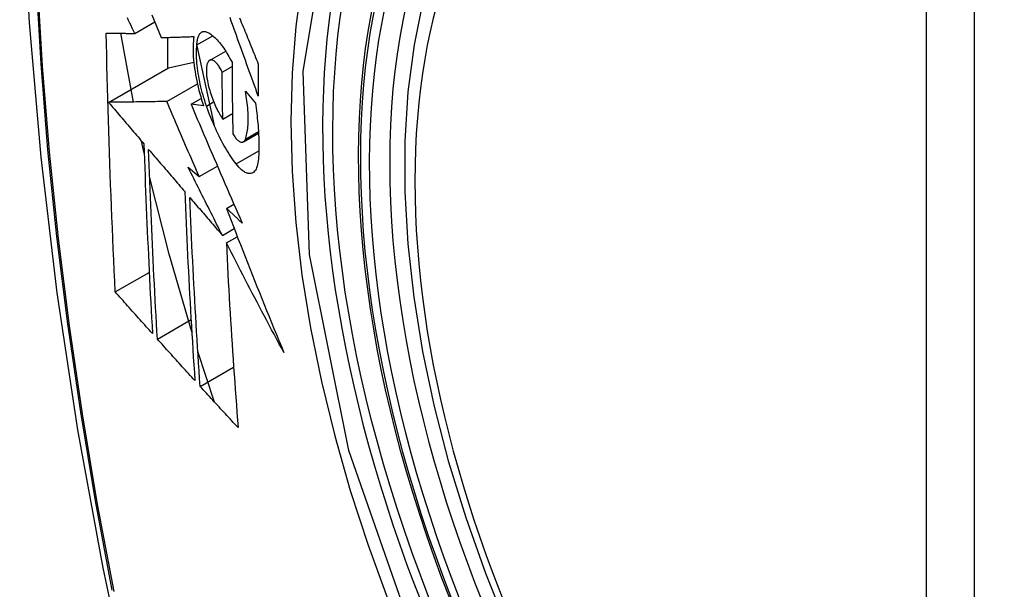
# Model space of a CAD drawing. Header units: inches. Extents: x 338.7 to 398.8, y 125.2 to 189.8.
# Tile 90 of 95: x 382.693 to 383.033, y 162.555 to 162.752. Entities that reach past the tile are written whole.
import ezdxf

# ---------------------------------------------------------------- set-up
doc = ezdxf.new("R2010")
doc.units = ezdxf.units.IN
doc.header["$MEASUREMENT"] = 0
doc.layers.add('Visible Edges(ANSI)', color=7, linetype='Continuous', lineweight=25)
doc.layers.add('Visible Tangent Edges(ANSI)', color=7, linetype='Continuous', lineweight=25)

msp = doc.modelspace()

# ---------------------------------------------------------------- linework, layer by layer
at = {"layer": 'Visible Edges(ANSI)'}
for p, q in [((382.73282, 162.7469), (382.73975, 162.75089)), ((382.73236, 162.7232), (382.72805, 162.74692)), ((382.74415, 162.74551), (382.74415, 162.73482)), ((382.7543, 162.74293), (382.75978, 162.74609)), ((382.75428, 162.74263), (382.76025, 162.7151)), ((382.75871, 162.73758), (382.76426, 162.74078)), ((382.74451, 162.73502), (382.75323, 162.73693)), ((382.72376, 162.72308), (382.74451, 162.73502)), ((382.76304, 162.73351), (382.76645, 162.73547)), ((382.74388, 162.72337), (382.75447, 162.72947)), ((382.77106, 162.72695), (382.77451, 162.72282)), ((382.75228, 162.72244), (382.75579, 162.72446)), ((382.75663, 162.72183), (382.75228, 162.72244)), ((382.76326, 162.71729), (382.76661, 162.71922)), ((382.73609, 162.70553), (382.73517, 162.7097)), ((382.77036, 162.70944), (382.7756, 162.71246)), ((382.75126, 162.70069), (382.75512, 162.69742)), ((382.75512, 162.69742), (382.76141, 162.70103)), ((382.76452, 162.68646), (382.76709, 162.68794)), ((382.76313, 162.67715), (382.76719, 162.67949)), ((382.76448, 162.67451), (382.76828, 162.67669)), ((382.7261, 162.65759), (382.73782, 162.66434)), ((382.74063, 162.64133), (382.75228, 162.64804)), ((382.7604, 162.61958), (382.75463, 162.63709)), ((382.75542, 162.62501), (382.76701, 162.63168))]:
    msp.add_line(p, q, dxfattribs=at)
at = {"layer": 'Visible Edges(ANSI)', "flags": 128}
for points in [[(382.74706, 163.17424), (382.73422, 163.13613), (382.72317, 163.0969), (382.71388, 163.05661), (382.70632, 163.01534), (382.70048, 162.97315), (382.69634, 162.9301), (382.69386, 162.88626), (382.69304, 162.84169), (382.69386, 162.79644), (382.69628, 162.75059), (382.70031, 162.70419), (382.7059, 162.65732), (382.71305, 162.61003), (382.72173, 162.56239), (382.73192, 162.51448), (382.74359, 162.46636)], [(382.86194, 162.54115), (382.85421, 162.56033), (382.84735, 162.5796), (382.84142, 162.59886), (382.83643, 162.61803), (382.8324, 162.63704), (382.82936, 162.65579), (382.82732, 162.67421), (382.82631, 162.69221), (382.82633, 162.70973), (382.82739, 162.72668), (382.82949, 162.743), (382.83265, 162.75861), (382.83686, 162.77344), (382.84212, 162.78743), (382.84841, 162.80049), (382.85574, 162.81256), (382.86408, 162.82355), (382.87341, 162.83339), (382.88366, 162.842), (382.89477, 162.84931)], [(382.73282, 162.7469), (382.73239, 162.74779), (382.73197, 162.74868), (382.73155, 162.74957), (382.73112, 162.75045), (382.7307, 162.75134), (382.73027, 162.75223)], [(382.73876, 162.75333), (382.73956, 162.75135), (382.74036, 162.74938), (382.74115, 162.74741), (382.74195, 162.74544)], [(382.77552, 162.72525), (382.77508, 162.72649), (382.77463, 162.72772), (382.77418, 162.72895), (382.77373, 162.73019), (382.77328, 162.73142), (382.77283, 162.73266), (382.77239, 162.7339), (382.77194, 162.73513), (382.77149, 162.73637), (382.77105, 162.73761), (382.7706, 162.73884), (382.77016, 162.74008), (382.76971, 162.74131), (382.76927, 162.74255), (382.76883, 162.74378), (382.76838, 162.74502), (382.76794, 162.74625), (382.7675, 162.74748), (382.76706, 162.74871), (382.76662, 162.74993), (382.76619, 162.75116), (382.76575, 162.75238)], [(382.76905, 162.75221), (382.76936, 162.75146), (382.76966, 162.7507), (382.76997, 162.74995), (382.77028, 162.74919), (382.77059, 162.74843), (382.77089, 162.74768), (382.7712, 162.74692), (382.77151, 162.74616), (382.77182, 162.7454), (382.77213, 162.74464), (382.77244, 162.74389), (382.77274, 162.74313), (382.77305, 162.74237), (382.77336, 162.74161), (382.77367, 162.74085), (382.77398, 162.74009), (382.77429, 162.73933), (382.7746, 162.73857), (382.77491, 162.73781), (382.77522, 162.73705), (382.77553, 162.7363)], [(382.7261, 162.65759), (382.72592, 162.66128), (382.72574, 162.66497), (382.72557, 162.66866), (382.7254, 162.67236), (382.72524, 162.67605), (382.72508, 162.67975), (382.72492, 162.68346), (382.72477, 162.68716), (382.72462, 162.69087), (382.72448, 162.69458), (382.72434, 162.6983), (382.7242, 162.70202), (382.72407, 162.70575), (382.72395, 162.70948), (382.72383, 162.71321), (382.72371, 162.71695), (382.7236, 162.72069), (382.7235, 162.72444), (382.7234, 162.72818), (382.7233, 162.73193), (382.72321, 162.73569), (382.72313, 162.73944), (382.72305, 162.74319), (382.72298, 162.74695)], [(382.72298, 162.74695), (382.72337, 162.74695), (382.72376, 162.74695), (382.72415, 162.74695), (382.72455, 162.74694), (382.72495, 162.74694), (382.72535, 162.74694), (382.72575, 162.74694), (382.72616, 162.74693), (382.72657, 162.74693), (382.72698, 162.74693), (382.72739, 162.74693), (382.72781, 162.74693), (382.72822, 162.74692), (382.72864, 162.74692), (382.72905, 162.74692), (382.72947, 162.74692), (382.72989, 162.74691), (382.73031, 162.74691), (382.73073, 162.74691), (382.73115, 162.74691), (382.73156, 162.7469), (382.73198, 162.7469), (382.7324, 162.7469), (382.73282, 162.7469)], [(382.7543, 162.74293), (382.75433, 162.74337), (382.75437, 162.74378), (382.75442, 162.74418), (382.75448, 162.74456), (382.75455, 162.74491), (382.75463, 162.74525), (382.75473, 162.74556), (382.75484, 162.74586), (382.75495, 162.74613), (382.75508, 162.74638), (382.75521, 162.7466), (382.75536, 162.74681), (382.75552, 162.74698), (382.75568, 162.74714), (382.75585, 162.74727), (382.75603, 162.74738), (382.75622, 162.74746), (382.75641, 162.74752), (382.75662, 162.74755), (382.75682, 162.74756), (382.75704, 162.74755), (382.75726, 162.74751), (382.75748, 162.74745), (382.75771, 162.74737)], [(382.75771, 162.74737), (382.75806, 162.74721), (382.75841, 162.74703), (382.75876, 162.74682), (382.75912, 162.74659), (382.75948, 162.74632), (382.75985, 162.74604), (382.76021, 162.74572), (382.76058, 162.74538), (382.76096, 162.74502), (382.76133, 162.74463), (382.7617, 162.74422), (382.76207, 162.74378), (382.76245, 162.74332), (382.76282, 162.74284), (382.76319, 162.74234), (382.76356, 162.74182), (382.76393, 162.74127), (382.7643, 162.74071), (382.76467, 162.74012), (382.76503, 162.73952), (382.76539, 162.7389), (382.76574, 162.73826), (382.76609, 162.7376), (382.76644, 162.73693)], [(382.74195, 162.74544), (382.74241, 162.74546), (382.74288, 162.74547), (382.74334, 162.74548), (382.74381, 162.7455), (382.74427, 162.74551), (382.74474, 162.74553), (382.74521, 162.74554), (382.74568, 162.74556), (382.74615, 162.74557), (382.74662, 162.74558), (382.7471, 162.7456), (382.74757, 162.74561), (382.74804, 162.74563), (382.74852, 162.74564), (382.74899, 162.74566), (382.74946, 162.74567), (382.74994, 162.74569), (382.75041, 162.74571), (382.75089, 162.74572), (382.75136, 162.74574), (382.75184, 162.74575), (382.75231, 162.74577), (382.75278, 162.74578), (382.75326, 162.7458)], [(382.75326, 162.7458), (382.75316, 162.74503), (382.75308, 162.74422), (382.75302, 162.74339), (382.75299, 162.74252), (382.75298, 162.74163), (382.75299, 162.74071), (382.75302, 162.73977), (382.75307, 162.7388), (382.75314, 162.73781), (382.75324, 162.73681), (382.75336, 162.73578), (382.7535, 162.73474), (382.75365, 162.73369), (382.75383, 162.73263), (382.75403, 162.73156), (382.75425, 162.73048), (382.75449, 162.7294), (382.75475, 162.72831), (382.75502, 162.72723), (382.75531, 162.72614), (382.75562, 162.72506), (382.75594, 162.72398), (382.75628, 162.7229), (382.75663, 162.72183)], [(382.75762, 162.72182), (382.75731, 162.72274), (382.75701, 162.72367), (382.75672, 162.72461), (382.75645, 162.72555), (382.75618, 162.72649), (382.75594, 162.72744), (382.7557, 162.72838), (382.75549, 162.72933), (382.75528, 162.73027), (382.7551, 162.7312), (382.75493, 162.73213), (382.75477, 162.73305), (382.75464, 162.73396), (382.75452, 162.73486), (382.75442, 162.73575), (382.75433, 162.73662), (382.75426, 162.73748), (382.75422, 162.73832), (382.75419, 162.73915), (382.75417, 162.73995), (382.75418, 162.74073), (382.7542, 162.74149), (382.75424, 162.74222), (382.7543, 162.74293)], [(382.75845, 162.73738), (382.75834, 162.73726), (382.75825, 162.73713), (382.75815, 162.73698), (382.75807, 162.73682), (382.75799, 162.73664), (382.75791, 162.73645), (382.75785, 162.73625), (382.75779, 162.73603), (382.75773, 162.7358), (382.75769, 162.73556), (382.75765, 162.7353), (382.75762, 162.73503), (382.75759, 162.73475), (382.75758, 162.73446), (382.75757, 162.73416), (382.75757, 162.73385), (382.75758, 162.73353), (382.75759, 162.7332), (382.75761, 162.73287), (382.75764, 162.73252), (382.75768, 162.73217), (382.75772, 162.73182), (382.75778, 162.73146), (382.75784, 162.73109)], [(382.76304, 162.73351), (382.76284, 162.73391), (382.76265, 162.73429), (382.76245, 162.73466), (382.76225, 162.73501), (382.76204, 162.73534), (382.76183, 162.73566), (382.76162, 162.73595), (382.76141, 162.73623), (382.7612, 162.73648), (382.76099, 162.73671), (382.76078, 162.73692), (382.76058, 162.73711), (382.76037, 162.73727), (382.76017, 162.73741), (382.75997, 162.73752), (382.75978, 162.73761), (382.75959, 162.73768), (382.7594, 162.73771), (382.75923, 162.73772), (382.75905, 162.73771), (382.75889, 162.73767), (382.75874, 162.7376), (382.75859, 162.7375), (382.75845, 162.73738)], [(382.76644, 162.73693), (382.76645, 162.73589), (382.76645, 162.73485), (382.76646, 162.73381), (382.76646, 162.73278), (382.76647, 162.73174), (382.76647, 162.73071), (382.76648, 162.72967), (382.76649, 162.72864), (382.7665, 162.72761), (382.76651, 162.72657), (382.76652, 162.72554), (382.76654, 162.72451), (382.76655, 162.72348), (382.76656, 162.72245), (382.76658, 162.72141), (382.76659, 162.72038), (382.76661, 162.71935), (382.76662, 162.71832), (382.76664, 162.7173), (382.76666, 162.71627), (382.76668, 162.71524), (382.7667, 162.71421), (382.76672, 162.71319), (382.76674, 162.71216)], [(382.76326, 162.71729), (382.76325, 162.71796), (382.76323, 162.71864), (382.76322, 162.71931), (382.76321, 162.71998), (382.7632, 162.72066), (382.76319, 162.72133), (382.76317, 162.72201), (382.76316, 162.72268), (382.76315, 162.72336), (382.76314, 162.72404), (382.76313, 162.72471), (382.76312, 162.72539), (382.76312, 162.72606), (382.76311, 162.72674), (382.7631, 162.72741), (382.76309, 162.72809), (382.76308, 162.72877), (382.76307, 162.72944), (382.76307, 162.73012), (382.76306, 162.7308), (382.76305, 162.73148), (382.76305, 162.73215), (382.76304, 162.73283), (382.76304, 162.73351)], [(382.77553, 162.7363), (382.77553, 162.73583), (382.77553, 162.73537), (382.77552, 162.73491), (382.77552, 162.73445), (382.77552, 162.73399), (382.77552, 162.73353), (382.77552, 162.73307), (382.77552, 162.73261), (382.77552, 162.73215), (382.77552, 162.73169), (382.77552, 162.73123), (382.77551, 162.73077), (382.77551, 162.73031), (382.77551, 162.72985), (382.77551, 162.72939), (382.77551, 162.72893), (382.77552, 162.72847), (382.77552, 162.72801), (382.77552, 162.72755), (382.77552, 162.72709), (382.77552, 162.72663), (382.77552, 162.72617), (382.77552, 162.72571), (382.77552, 162.72525)], [(382.75784, 162.73109), (382.75795, 162.73046), (382.75808, 162.72982), (382.75822, 162.72918), (382.75837, 162.72854), (382.75854, 162.72789), (382.75872, 162.72725), (382.75891, 162.7266), (382.75911, 162.72597), (382.75931, 162.72533), (382.75953, 162.72471), (382.75976, 162.72409), (382.76, 162.72348), (382.76024, 162.72288), (382.76049, 162.7223), (382.76075, 162.72172), (382.76101, 162.72116), (382.76128, 162.72062), (382.76155, 162.72009), (382.76183, 162.71957), (382.76211, 162.71908), (382.76239, 162.7186), (382.76268, 162.71814), (382.76297, 162.71771), (382.76326, 162.71729)], [(382.77106, 162.71039), (382.77121, 162.71084), (382.77135, 162.71131), (382.77148, 162.71181), (382.7716, 162.71234), (382.7717, 162.71289), (382.77179, 162.71347), (382.77187, 162.71407), (382.77193, 162.71469), (382.77198, 162.71533), (382.77202, 162.716), (382.77204, 162.71668), (382.77204, 162.71738), (382.77204, 162.71811), (382.77202, 162.71885), (382.77198, 162.7196), (382.77193, 162.72037), (382.77187, 162.72116), (382.77179, 162.72196), (382.77171, 162.72276), (382.7716, 162.72358), (382.77149, 162.72441), (382.77136, 162.72525), (382.77122, 162.72609), (382.77106, 162.72695)], [(382.74388, 162.72337), (382.7431, 162.72335), (382.74231, 162.72334), (382.74153, 162.72333), (382.74073, 162.72332), (382.73993, 162.72331), (382.73913, 162.7233), (382.73832, 162.72329), (382.73751, 162.72327), (382.73669, 162.72326), (382.73587, 162.72325), (382.73504, 162.72324), (382.73421, 162.72323), (382.73337, 162.72322), (382.73252, 162.7232), (382.73167, 162.72319), (382.73082, 162.72318), (382.72996, 162.72317), (382.72909, 162.72316), (382.72822, 162.72314), (382.72734, 162.72313), (382.72646, 162.72312), (382.72556, 162.7231), (382.72467, 162.72309), (382.72376, 162.72308)], [(382.75512, 162.69742), (382.75465, 162.6985), (382.75418, 162.69958), (382.7537, 162.70066), (382.75323, 162.70174), (382.75276, 162.70282), (382.75229, 162.7039), (382.75182, 162.70498), (382.75134, 162.70607), (382.75087, 162.70715), (382.7504, 162.70823), (382.74993, 162.70931), (382.74947, 162.71039), (382.749, 162.71148), (382.74853, 162.71256), (382.74806, 162.71364), (382.74759, 162.71472), (382.74713, 162.7158), (382.74666, 162.71689), (382.7462, 162.71797), (382.74573, 162.71905), (382.74527, 162.72013), (382.7448, 162.72121), (382.74434, 162.72229), (382.74388, 162.72337)], [(382.72376, 162.72308), (382.72427, 162.72248), (382.72478, 162.72189), (382.72529, 162.72129), (382.72579, 162.72069), (382.7263, 162.7201), (382.72681, 162.7195), (382.72732, 162.7189), (382.72783, 162.7183), (382.72834, 162.71771), (382.72885, 162.71711), (382.72936, 162.71651), (382.72987, 162.71591), (382.73038, 162.71532), (382.73089, 162.71472), (382.7314, 162.71412), (382.73191, 162.71352), (382.73242, 162.71293), (382.73293, 162.71233), (382.73344, 162.71173), (382.73395, 162.71113), (382.73446, 162.71054), (382.73496, 162.70994), (382.73547, 162.70934), (382.73598, 162.70875)], [(382.75228, 162.72244), (382.753, 162.72074), (382.75372, 162.71904), (382.75444, 162.71733), (382.75517, 162.71563), (382.75589, 162.71392), (382.75662, 162.71221), (382.75735, 162.7105), (382.75808, 162.70878), (382.75881, 162.70707), (382.75955, 162.70535), (382.76029, 162.70364), (382.76103, 162.70192), (382.76177, 162.7002), (382.76251, 162.69848), (382.76325, 162.69677), (382.76399, 162.69505), (382.76474, 162.69333), (382.76549, 162.69162), (382.76624, 162.6899), (382.76699, 162.68819), (382.76774, 162.68647), (382.76849, 162.68476), (382.76924, 162.68305), (382.76999, 162.68134)], [(382.7679, 162.7018), (382.76743, 162.70241), (382.76696, 162.70305), (382.76649, 162.70371), (382.76602, 162.70439), (382.76556, 162.70509), (382.7651, 162.70582), (382.76464, 162.70656), (382.76418, 162.70733), (382.76373, 162.70811), (382.76328, 162.70892), (382.76283, 162.70974), (382.76239, 162.71059), (382.76196, 162.71145), (382.76153, 162.71232), (382.7611, 162.71321), (382.76068, 162.71412), (382.76027, 162.71504), (382.75987, 162.71598), (382.75947, 162.71692), (382.75908, 162.71788), (382.75871, 162.71885), (382.75834, 162.71983), (382.75797, 162.72082), (382.75762, 162.72182)], [(382.77451, 162.72282), (382.77464, 162.72194), (382.77476, 162.72105), (382.77488, 162.72018), (382.77499, 162.71931), (382.77509, 162.71844), (382.77519, 162.71758), (382.77527, 162.71673), (382.77535, 162.71589), (382.77543, 162.71505), (382.77549, 162.71422), (382.77555, 162.7134), (382.7756, 162.71259), (382.77564, 162.71179), (382.77567, 162.71099), (382.7757, 162.71021), (382.77572, 162.70943), (382.77573, 162.70867), (382.77573, 162.70791), (382.77573, 162.70717), (382.77571, 162.70644), (382.77569, 162.70572), (382.77566, 162.70501), (382.77563, 162.70431), (382.77559, 162.70362)], [(382.76674, 162.71216), (382.76695, 162.71182), (382.76717, 162.71149), (382.76738, 162.71118), (382.7676, 162.7109), (382.76781, 162.71063), (382.76803, 162.71039), (382.76824, 162.71017), (382.76845, 162.70997), (382.76866, 162.7098), (382.76887, 162.70965), (382.76907, 162.70953), (382.76927, 162.70943), (382.76946, 162.70936), (382.76965, 162.70932), (382.76983, 162.7093), (382.77, 162.70931), (382.77016, 162.70935), (382.77032, 162.70942), (382.77047, 162.70951), (382.77061, 162.70963), (382.77074, 162.70978), (382.77085, 162.70996), (382.77096, 162.71016), (382.77106, 162.71039)], [(382.73598, 162.70875), (382.73608, 162.70599), (382.73617, 162.70323), (382.73627, 162.70048), (382.73637, 162.69773), (382.73647, 162.69498), (382.73658, 162.69223), (382.73668, 162.68949), (382.7368, 162.68675), (382.73691, 162.68401), (382.73703, 162.68128), (382.73715, 162.67854), (382.73727, 162.67581), (382.7374, 162.67308), (382.73753, 162.67036), (382.73766, 162.66763), (382.73779, 162.66491), (382.73793, 162.66219), (382.73806, 162.65947), (382.7382, 162.65676), (382.73835, 162.65404), (382.73849, 162.65133), (382.73864, 162.64862), (382.73879, 162.64591), (382.73894, 162.64321)], [(382.74063, 162.64133), (382.74047, 162.64404), (382.74032, 162.64676), (382.74017, 162.64947), (382.74002, 162.65219), (382.73988, 162.65491), (382.73973, 162.65763), (382.73959, 162.66036), (382.73945, 162.66308), (382.73932, 162.6658), (382.73918, 162.66853), (382.73905, 162.67125), (382.73893, 162.67398), (382.7388, 162.67671), (382.73868, 162.67943), (382.73856, 162.68217), (382.73844, 162.6849), (382.73833, 162.68763), (382.73822, 162.69037), (382.73811, 162.69311), (382.73801, 162.69585), (382.7379, 162.69859), (382.7378, 162.70134), (382.73771, 162.70408), (382.73762, 162.70684)], [(382.73762, 162.70684), (382.73814, 162.70623), (382.73865, 162.70562), (382.73917, 162.70501), (382.73969, 162.70441), (382.74021, 162.7038), (382.74073, 162.70319), (382.74125, 162.70258), (382.74177, 162.70198), (382.74229, 162.70137), (382.74282, 162.70076), (382.74334, 162.70015), (382.74386, 162.69954), (382.74438, 162.69893), (382.7449, 162.69833), (382.74542, 162.69772), (382.74594, 162.69711), (382.74647, 162.6965), (382.74699, 162.69589), (382.74751, 162.69529), (382.74803, 162.69468), (382.74855, 162.69407), (382.74907, 162.69346), (382.7496, 162.69286), (382.75012, 162.69225)], [(382.77559, 162.70362), (382.77552, 162.70289), (382.77542, 162.70221), (382.7753, 162.70158), (382.77514, 162.70101), (382.77496, 162.70048), (382.77475, 162.70002), (382.77452, 162.69962), (382.77426, 162.69927), (382.77397, 162.69899), (382.77367, 162.69877), (382.77335, 162.6986), (382.773, 162.6985), (382.77264, 162.69846), (382.77226, 162.69848), (382.77187, 162.69856), (382.77146, 162.6987), (382.77104, 162.69889), (382.77061, 162.69915), (382.77018, 162.69946), (382.76973, 162.69982), (382.76928, 162.70024), (382.76882, 162.70071), (382.76836, 162.70123), (382.7679, 162.7018)], [(382.76313, 162.67715), (382.76263, 162.67813), (382.76213, 162.67911), (382.76163, 162.68009), (382.76113, 162.68107), (382.76064, 162.68205), (382.76014, 162.68303), (382.75964, 162.68401), (382.75914, 162.68499), (382.75865, 162.68598), (382.75815, 162.68696), (382.75766, 162.68794), (382.75716, 162.68892), (382.75667, 162.6899), (382.75617, 162.69088), (382.75568, 162.69186), (382.75519, 162.69285), (382.75469, 162.69383), (382.7542, 162.69481), (382.75371, 162.69579), (382.75322, 162.69677), (382.75273, 162.69775), (382.75224, 162.69873), (382.75175, 162.69971), (382.75126, 162.70069)], [(382.75253, 162.6438), (382.74473, 162.67068), (382.73795, 162.69745)], [(382.75012, 162.69225), (382.75022, 162.6895), (382.75034, 162.68675), (382.75045, 162.68401), (382.75057, 162.68126), (382.75069, 162.67852), (382.75082, 162.67579), (382.75095, 162.67305), (382.75108, 162.67032), (382.75122, 162.66759), (382.75136, 162.66487), (382.7515, 162.66214), (382.75164, 162.65942), (382.75179, 162.65671), (382.75194, 162.65399), (382.7521, 162.65128), (382.75225, 162.64857), (382.75241, 162.64587), (382.75257, 162.64316), (382.75274, 162.64046), (382.7529, 162.63777), (382.75307, 162.63507), (382.75324, 162.63238), (382.75342, 162.62969), (382.75359, 162.62701)], [(382.75542, 162.62501), (382.75524, 162.6277), (382.75506, 162.6304), (382.75489, 162.6331), (382.75472, 162.6358), (382.75454, 162.63851), (382.75438, 162.64121), (382.75421, 162.64391), (382.75405, 162.64662), (382.75389, 162.64933), (382.75373, 162.65204), (382.75358, 162.65475), (382.75343, 162.65746), (382.75328, 162.66018), (382.75314, 162.66289), (382.75299, 162.66561), (382.75286, 162.66834), (382.75272, 162.67106), (382.75259, 162.67379), (382.75246, 162.67652), (382.75234, 162.67925), (382.75221, 162.68198), (382.7521, 162.68472), (382.75198, 162.68746), (382.75187, 162.69021)], [(382.75187, 162.69021), (382.75234, 162.68966), (382.75281, 162.68912), (382.75327, 162.68858), (382.75374, 162.68803), (382.75421, 162.68749), (382.75468, 162.68694), (382.75515, 162.6864), (382.75562, 162.68586), (382.75608, 162.68531), (382.75655, 162.68477), (382.75702, 162.68422), (382.75749, 162.68368), (382.75796, 162.68313), (382.75843, 162.68259), (382.7589, 162.68205), (382.75937, 162.6815), (382.75984, 162.68096), (382.76031, 162.68041), (382.76078, 162.67987), (382.76125, 162.67932), (382.76172, 162.67878), (382.76219, 162.67824), (382.76266, 162.67769), (382.76313, 162.67715)], [(382.76999, 162.68134), (382.76977, 162.68156), (382.76954, 162.68177), (382.76931, 162.68198), (382.76908, 162.6822), (382.76885, 162.68241), (382.76862, 162.68262), (382.7684, 162.68284), (382.76817, 162.68305), (382.76794, 162.68326), (382.76771, 162.68348), (382.76748, 162.68369), (382.76725, 162.6839), (382.76703, 162.68412), (382.7668, 162.68433), (382.76657, 162.68454), (382.76634, 162.68476), (382.76611, 162.68497), (382.76588, 162.68518), (382.76566, 162.6854), (382.76543, 162.68561), (382.7652, 162.68582), (382.76497, 162.68604), (382.76474, 162.68625), (382.76452, 162.68646)], [(382.76452, 162.68646), (382.76531, 162.68439), (382.76611, 162.68231), (382.7669, 162.68024), (382.76771, 162.67816), (382.76851, 162.67609), (382.76932, 162.67401), (382.77013, 162.67193), (382.77094, 162.66986), (382.77176, 162.66778), (382.77258, 162.66571), (382.7734, 162.66363), (382.77423, 162.66155), (382.77506, 162.65948), (382.77589, 162.6574), (382.77672, 162.65533), (382.77756, 162.65325), (382.7784, 162.65118), (382.77925, 162.6491), (382.78009, 162.64703), (382.78095, 162.64496), (382.7818, 162.64289), (382.78266, 162.64082), (382.78352, 162.63875), (382.78438, 162.63668)], [(382.78438, 162.63668), (382.78353, 162.63825), (382.78268, 162.63982), (382.78184, 162.6414), (382.78099, 162.64297), (382.78015, 162.64455), (382.77931, 162.64613), (382.77847, 162.6477), (382.77763, 162.64928), (382.77679, 162.65086), (382.77596, 162.65244), (382.77512, 162.65402), (382.77429, 162.6556), (382.77346, 162.65718), (382.77264, 162.65876), (382.77181, 162.66033), (382.77099, 162.66191), (382.77017, 162.66349), (382.76935, 162.66507), (382.76853, 162.66664), (382.76772, 162.66822), (382.76691, 162.66979), (382.7661, 162.67137), (382.76529, 162.67294), (382.76448, 162.67451)], [(382.76448, 162.67451), (382.76461, 162.67182), (382.76475, 162.66913), (382.76488, 162.66645), (382.76503, 162.66376), (382.76517, 162.66108), (382.76532, 162.6584), (382.76547, 162.65572), (382.76563, 162.65305), (382.76579, 162.65038), (382.76596, 162.64771), (382.76612, 162.64505), (382.76629, 162.64239), (382.76646, 162.63973), (382.76664, 162.63707), (382.76682, 162.63442), (382.767, 162.63178), (382.76719, 162.62914), (382.76737, 162.6265), (382.76756, 162.62387), (382.76775, 162.62124), (382.76795, 162.61862), (382.76814, 162.616), (382.76834, 162.61338), (382.76854, 162.61078)], [(382.73894, 162.64321), (382.7384, 162.6438), (382.73787, 162.6444), (382.73733, 162.645), (382.73679, 162.6456), (382.73626, 162.6462), (382.73572, 162.6468), (382.73518, 162.6474), (382.73465, 162.648), (382.73411, 162.6486), (382.73358, 162.6492), (382.73304, 162.6498), (382.7325, 162.6504), (382.73197, 162.651), (382.73143, 162.6516), (382.7309, 162.6522), (382.73036, 162.6528), (382.72983, 162.6534), (382.7293, 162.654), (382.72876, 162.6546), (382.72823, 162.6552), (382.7277, 162.6558), (382.72716, 162.6564), (382.72663, 162.657), (382.7261, 162.65759)], [(382.75359, 162.62701), (382.75305, 162.6276), (382.75251, 162.6282), (382.75197, 162.62879), (382.75142, 162.62939), (382.75088, 162.62999), (382.75034, 162.63058), (382.7498, 162.63118), (382.74926, 162.63178), (382.74871, 162.63237), (382.74817, 162.63297), (382.74763, 162.63357), (382.74709, 162.63416), (382.74655, 162.63476), (382.74601, 162.63536), (382.74547, 162.63596), (382.74493, 162.63655), (382.74439, 162.63715), (382.74385, 162.63775), (382.74332, 162.63834), (382.74278, 162.63894), (382.74224, 162.63954), (382.7417, 162.64013), (382.74117, 162.64073), (382.74063, 162.64133)], [(382.76854, 162.61078), (382.76799, 162.61137), (382.76744, 162.61196), (382.76689, 162.61255), (382.76634, 162.61314), (382.76579, 162.61374), (382.76524, 162.61433), (382.7647, 162.61492), (382.76415, 162.61551), (382.7636, 162.61611), (382.76305, 162.6167), (382.7625, 162.61729), (382.76196, 162.61789), (382.76141, 162.61848), (382.76086, 162.61907), (382.76032, 162.61967), (382.75977, 162.62026), (382.75923, 162.62085), (382.75868, 162.62145), (382.75814, 162.62204), (382.75759, 162.62263), (382.75705, 162.62323), (382.75651, 162.62382), (382.75596, 162.62441), (382.75542, 162.62501)]]:
    msp.add_lwpolyline(points, dxfattribs=at)
at = {"layer": 'Visible Edges(ANSI)'}
msp.add_ellipse((383.04366, 162.57387), major_axis=(0.15718, -0.27294), ratio=0.578093, start_param=2.362013, end_param=7.062765, dxfattribs=at)
msp.add_ellipse((383.04018, 162.57187), major_axis=(-0.15963, 0.2772), ratio=0.578093, dxfattribs=at)
at = {"layer": 'Visible Tangent Edges(ANSI)'}
for p, q in [((383.00642, 162.83676), (383.00642, 162.35146)), ((383.02313, 162.35146), (383.02313, 162.83676)), ((382.75762, 162.72182), (382.76009, 162.72324)), ((382.77106, 162.71039), (382.77557, 162.71299)), ((382.7679, 162.7018), (382.77571, 162.7063))]:
    msp.add_line(p, q, dxfattribs=at)
at = {"layer": 'Visible Tangent Edges(ANSI)', "flags": 128}
for points in [[(382.74622, 163.13065), (382.73846, 163.10816), (382.73133, 163.08501), (382.72486, 163.06123), (382.71906, 163.03683), (382.71392, 163.01185), (382.70946, 162.98631), (382.70569, 162.96025), (382.70261, 162.9337), (382.70021, 162.90669), (382.69851, 162.87926), (382.69749, 162.85144), (382.69717, 162.82323), (382.69753, 162.79465), (382.69857, 162.76568), (382.7003, 162.73635), (382.70271, 162.7067), (382.7058, 162.67677), (382.70957, 162.64657), (382.71401, 162.61613), (382.71913, 162.58545), (382.72491, 162.55457)], [(382.72565, 162.55413), (382.71985, 162.58495), (382.71472, 162.61557), (382.71026, 162.64596), (382.70647, 162.67609), (382.70337, 162.70598), (382.70095, 162.73557), (382.69921, 162.76484), (382.69816, 162.79374), (382.6978, 162.82226), (382.69813, 162.85039), (382.69915, 162.87813), (382.70086, 162.90547), (382.70326, 162.93239), (382.70636, 162.95884), (382.71015, 162.98479), (382.71462, 163.01021), (382.71978, 163.03507), (382.7256, 163.05934), (382.73209, 163.083), (382.73922, 163.10601), (382.747, 163.12837)], [(382.83098, 162.53368), (382.80677, 162.60283), (382.79325, 162.67054), (382.79104, 162.73376), (382.80024, 162.78936), (382.82051, 162.83499), (382.85076, 162.86837), (382.88971, 162.88799), (382.9357, 162.89311), (382.9864, 162.88345), (383.03955, 162.85947)], [(382.84547, 162.86956), (382.83644, 162.86155), (382.82809, 162.85255), (382.82043, 162.8426), (382.81349, 162.83172), (382.8073, 162.81995), (382.8019, 162.80732), (382.79729, 162.79389), (382.79351, 162.77971), (382.79056, 162.76485), (382.78845, 162.74933), (382.78718, 162.7332), (382.78675, 162.71649), (382.78718, 162.69925), (382.78846, 162.68159), (382.7906, 162.66357), (382.79356, 162.64525), (382.79735, 162.62668), (382.80195, 162.60794), (382.80734, 162.58906), (382.81352, 162.57013), (382.82046, 162.5512)]]:
    msp.add_lwpolyline(points, dxfattribs=at)
at = {"layer": 'Visible Tangent Edges(ANSI)'}
for centre, major_axis, start_param, end_param in [((383.04267, 162.5733), (-0.17285, 0.30015), 5.049711, 10.658253), ((383.04262, 162.57327), (-0.1503, 0.261), 5.670484, 8.47055)]:
    msp.add_ellipse(centre, major_axis=major_axis, ratio=0.578093, start_param=start_param, end_param=end_param, dxfattribs=at)
for centre, major_axis in [((383.04326, 162.57364), (0.17078, -0.29656)), ((383.04028, 162.57193), (-0.16238, 0.28198)), ((383.04018, 162.57187), (0.16178, -0.28094))]:
    msp.add_ellipse(centre, major_axis=major_axis, ratio=0.578093, dxfattribs=at)

doc.saveas('drawing.dxf')
